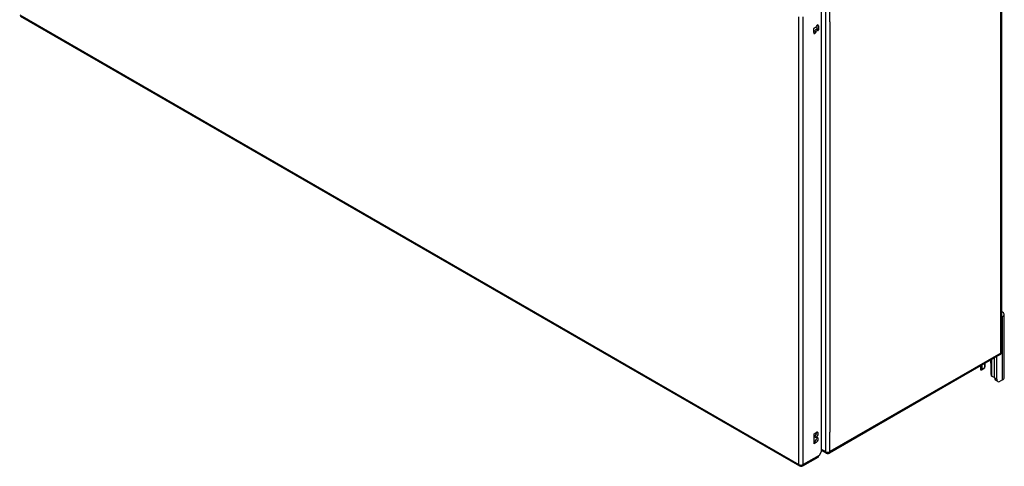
# Model space of a CAD drawing. Header units: inches. Extents: x 10 to 205, y 17 to 100.
# Tile 42 of 71: x 173 to 205, y 65 to 79. Entities that reach past the tile are written whole.
import ezdxf

# ---------------------------------------------------------------- set-up
doc = ezdxf.new("R2010")
doc.units = ezdxf.units.IN
doc.header["$MEASUREMENT"] = 0
doc.layers.add('Visible Edges(ANSI)', color=7, linetype='Continuous', lineweight=25)
doc.layers.add('Visible Tangent Edges(ANSI)', color=7, linetype='Continuous', lineweight=25)

msp = doc.modelspace()

# ---------------------------------------------------------------- linework, layer by layer
at = {"layer": 'Visible Edges(ANSI)'}
for p, q in [((205.073, 83), (205.073, 68.464)), ((199.257, 65.26), (199.257, 79.633)), ((173.37, 79.314), (198.547, 64.778)), ((199.003, 78.787), (199.003, 78.917)), ((199.109, 78.905), (199.109, 79.026)), ((199.157, 79.007), (199.157, 78.877)), ((205.155, 67.636), (205.155, 69.677)), ((205.1, 69.6), (205.073, 69.585)), ((205.024, 68.379), (199.507, 65.194)), ((204.515, 68.085), (204.515, 67.948)), ((204.536, 67.993), (204.536, 68.097)), ((204.728, 68.097), (204.728, 67.739)), ((204.84, 67.622), (204.84, 68.273)), ((204.915, 67.579), (204.915, 68.316)), ((204.388, 68.011), (204.388, 67.917)), ((204.502, 67.919), (204.428, 67.876)), ((204.441, 67.905), (204.441, 68.042)), ((204.947, 67.508), (204.873, 67.551)), ((205.1, 67.559), (205.025, 67.515)), ((199.013, 65.82), (199.08, 65.859)), ((199.013, 65.494), (199.013, 65.82)), ((199.013, 65.549), (199.032, 65.56)), ((199.08, 65.533), (199.013, 65.494)), ((199.032, 65.715), (199.032, 65.732)), ((199.08, 65.704), (199.032, 65.732)), ((199.08, 65.688), (199.032, 65.715)), ((199.08, 65.704), (199.08, 65.688)), ((199.257, 65.26), (199.174, 65.117)), ((199.408, 65.194), (199.257, 65.281)), ((198.646, 64.778), (199.141, 65.064))]:
    msp.add_line(p, q, dxfattribs=at)
at = {"layer": 'Visible Edges(ANSI)', "flags": 128}
for points in [[(204.428, 67.876), (204.427, 67.876), (204.426, 67.875), (204.425, 67.875), (204.423, 67.875), (204.422, 67.874), (204.421, 67.874), (204.42, 67.874), (204.419, 67.874), (204.418, 67.874), (204.417, 67.874), (204.415, 67.874), (204.414, 67.874), (204.413, 67.875), (204.412, 67.875), (204.411, 67.875), (204.41, 67.876), (204.409, 67.877), (204.408, 67.877), (204.407, 67.878), (204.406, 67.879), (204.405, 67.88), (204.404, 67.88), (204.403, 67.881), (204.402, 67.882)], [(204.523, 67.952), (204.523, 67.952), (204.522, 67.951), (204.522, 67.951), (204.522, 67.951), (204.521, 67.95), (204.521, 67.95), (204.521, 67.949), (204.52, 67.949), (204.52, 67.948), (204.52, 67.948), (204.519, 67.948), (204.519, 67.947), (204.519, 67.947), (204.518, 67.946), (204.518, 67.946), (204.518, 67.945), (204.517, 67.945), (204.517, 67.945), (204.516, 67.944), (204.516, 67.944), (204.516, 67.943), (204.515, 67.943), (204.515, 67.943), (204.515, 67.942)], [(204.777, 67.666), (204.775, 67.667), (204.773, 67.667), (204.771, 67.668), (204.769, 67.669), (204.768, 67.669), (204.766, 67.67), (204.764, 67.671), (204.763, 67.672), (204.761, 67.673), (204.759, 67.675), (204.758, 67.676), (204.756, 67.677), (204.754, 67.678), (204.753, 67.68), (204.752, 67.681), (204.75, 67.683), (204.749, 67.684), (204.747, 67.686), (204.746, 67.687), (204.745, 67.689), (204.744, 67.691), (204.743, 67.692), (204.742, 67.694), (204.741, 67.696)]]:
    msp.add_lwpolyline(points, dxfattribs=at)
at = {"layer": 'Visible Edges(ANSI)'}
for centre, start, end in [((204.974, 68.464), 300, 0), ((199.458, 65.279), 240, 300), ((198.596, 64.864), 240, 300)]:
    msp.add_arc(centre, 0.099, start, end, dxfattribs=at)
for centre, major_axis, start_param, end_param in [((199.013, 78.923), (0.0075, 0.013), 0.152663, 2.356194), ((199.044, 78.989), (-0.0292, -0.0506), 0.152663, 1.832596), ((199.116, 78.983), (0.0292, 0.0506), 5.497787, 8.115781), ((199.098, 78.899), (-0.0075, -0.013), 0.152663, 2.356194), ((198.996, 78.839), (0.0292, 0.0506), 4.091863, 4.974188), ((199.044, 78.811), (-0.0292, -0.0506), 5.497787, 8.115781), ((199.068, 78.833), (0.0292, 0.0506), 0.152663, 1.832596), ((199.116, 78.805), (0.0292, 0.0506), 0.152663, 1.832596), ((199.146, 78.871), (-0.0075, -0.013), 0.152663, 2.356194), ((204.968, 69.677), (0.188, 0), 5.497787, 7.25497), ((204.584, 68.179), (0.102, -0.176), 0.785398, 1.335218), ((204.524, 67.917), (-0.136, 0), 0, 0.457575), ((204.397, 67.93), (0.031, -0.0537), 6.282025, 7.068583), ((204.471, 67.973), (0.031, -0.0537), 0, 0.785398), ((204.349, 67.993), (0.188, 0), 5.900503, 6.283185), ((204.771, 67.714), (-0.031, 0.0537), 0.785398, 1.571956), ((204.837, 67.736), (0.136, 0), 4.254814, 4.739895), ((204.951, 67.686), (-0.078, -0.135), 5.497787, 6.283185), ((205.025, 67.643), (-0.078, -0.135), 5.497787, 7.068583), ((204.968, 67.636), (0.188, 0), 5.497787, 6.283185), ((199.032, 65.809), (0.0475, 0.0823), 3.926991, 5.752483), ((199.08, 65.782), (0.0475, 0.0823), 3.926991, 7.068583), ((199.032, 65.638), (0.0475, 0.0823), 3.926991, 5.752483), ((199.08, 65.61), (0.0475, 0.0823), 3.926991, 7.068583), ((199.092, 65.15), (0.0495, -0.0857), 0, 0.612826), ((199.104, 65.157), (-0.07, -0.121), 1.398224, 1.570796)]:
    msp.add_ellipse(centre, major_axis=major_axis, ratio=0.57735, start_param=start_param, end_param=end_param, dxfattribs=at)
at = {"layer": 'Visible Tangent Edges(ANSI)'}
for p, q in [((205.044, 68.424), (205.044, 82.959)), ((199.388, 79.774), (199.388, 65.239)), ((199.528, 79.141), (199.528, 79.774)), ((173.35, 79.359), (198.526, 64.823)), ((198.526, 64.823), (198.526, 79.292)), ((198.666, 64.823), (198.666, 79.292)), ((199.157, 78.877), (199.109, 78.905)), ((199.157, 79.007), (199.116, 79.03)), ((199.528, 79.141), (199.528, 65.872)), ((199.08, 78.808), (199.032, 78.836)), ((199.14, 78.857), (199.092, 78.885)), ((205.1, 67.559), (205.1, 69.6)), ((205.044, 68.424), (199.528, 65.239)), ((204.741, 68.215), (204.741, 67.696)), ((204.428, 67.876), (204.428, 68.034)), ((204.515, 67.948), (204.441, 67.905)), ((204.915, 67.579), (204.84, 67.622)), ((199.528, 65.239), (199.528, 65.872)), ((199.08, 65.533), (199.032, 65.56)), ((199.388, 65.239), (199.257, 65.314)), ((199.174, 65.117), (198.666, 64.823))]:
    msp.add_line(p, q, dxfattribs=at)
for centre, major_axis, start_param, end_param in [((204.974, 68.464), (0.0495, -0.0857), 0, 0.785398), ((204.974, 68.464), (0.099, 0), 5.497787, 6.283185), ((199.458, 65.279), (-0.0495, -0.0857), 5.497787, 6.283185), ((199.458, 65.279), (0.099, 0), 3.926991, 5.497787), ((199.458, 65.279), (0.0495, -0.0857), 0, 0.785398), ((198.596, 64.864), (-0.0495, -0.0857), 5.497787, 6.283185), ((198.596, 64.864), (0.099, 0), 3.926991, 5.497787), ((198.596, 64.864), (0.0495, -0.0857), 0, 0.785398)]:
    msp.add_ellipse(centre, major_axis=major_axis, ratio=0.57735, start_param=start_param, end_param=end_param, dxfattribs=at)

doc.saveas('drawing.dxf')
